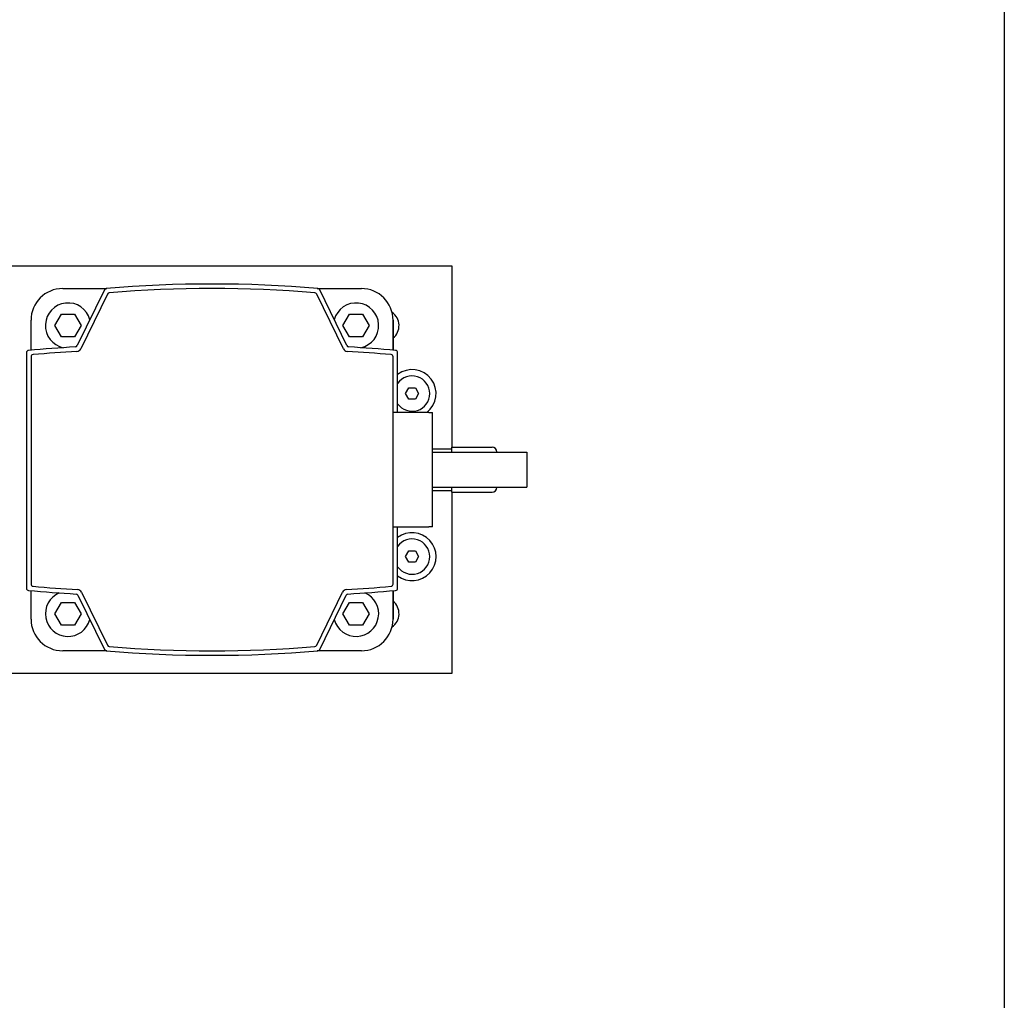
# Model space of a CAD drawing. Header units: millimetres. Extents: x 2163 to 8256, y 0 to 2680.
# Tile 26 of 47: x 5759 to 5976, y 650 to 866. Entities that reach past the tile are written whole.
import ezdxf

# ---------------------------------------------------------------- set-up
doc = ezdxf.new("R2010")
doc.units = ezdxf.units.MM
doc.layers.add('可見 (ISO)', color=7, linetype='Continuous', lineweight=25)

msp = doc.modelspace()

# ---------------------------------------------------------------- linework, layer by layer
at = {"color": 5}
msp.add_lwpolyline([(4144.144, 2680.163), (5976.409, 2680.163), (5976.409, 0), (4144.144, 0)], close=True, dxfattribs=at)
at = {"layer": '可見 (ISO)'}
for p, q in [((5756.856, 811.864), (5854.356, 811.864)), ((5854.356, 811.864), (5854.356, 771.814)), ((5768.356, 806.864), (5778.097, 806.864)), ((5768.356, 806.864), (5778.097, 806.864)), ((5777.574, 806.575), (5771.564, 794.253)), ((5778.225, 805.627), (5772.335, 793.553)), ((5830.377, 793.553), (5824.488, 805.627)), ((5824.615, 806.864), (5834.356, 806.864)), ((5824.616, 806.864), (5834.356, 806.864)), ((5831.149, 794.253), (5825.138, 806.575)), ((5766.65, 798.684), (5768.093, 801.184)), ((5768.093, 801.184), (5770.98, 801.184)), ((5770.98, 801.184), (5772.424, 798.684)), ((5830.289, 798.684), (5831.733, 801.184)), ((5831.733, 801.184), (5834.62, 801.184)), ((5834.62, 801.184), (5836.063, 798.684)), ((5761.356, 793.246), (5761.356, 799.864)), ((5761.356, 799.864), (5761.356, 799.864)), ((5768.093, 796.184), (5766.65, 798.684)), ((5772.424, 798.684), (5770.98, 796.184)), ((5831.733, 796.184), (5830.289, 798.684)), ((5836.063, 798.684), (5834.62, 796.184)), ((5841.356, 793.246), (5841.356, 799.864)), ((5841.356, 799.864), (5841.356, 793.246)), ((5770.98, 796.184), (5768.093, 796.184)), ((5834.62, 796.184), (5831.733, 796.184)), ((5760.356, 792.702), (5760.356, 740.679)), ((5842.356, 779.464), (5842.356, 792.702)), ((5761.356, 791.783), (5761.356, 741.598)), ((5841.356, 741.598), (5841.356, 791.783)), ((5844.113, 783.664), (5844.835, 784.914)), ((5844.835, 782.415), (5844.113, 783.664)), ((5844.835, 784.914), (5846.278, 784.914)), ((5846.278, 784.914), (5846.999, 783.664)), ((5846.999, 783.664), (5846.278, 782.415)), ((5846.278, 782.415), (5844.835, 782.415)), ((5849.256, 779.464), (5841.356, 779.464)), ((5849.256, 779.464), (5850.056, 779.464)), ((5850.056, 754.264), (5850.056, 779.464)), ((5850.056, 771.442), (5854.256, 771.442)), ((5850.056, 770.764), (5870.932, 770.764)), ((5854.256, 771.814), (5854.256, 770.764)), ((5854.256, 771.814), (5863.256, 771.814)), ((5864.256, 770.814), (5864.256, 770.764)), ((5870.932, 770.764), (5870.932, 762.964)), ((5850.056, 762.964), (5870.932, 762.964)), ((5850.056, 762.287), (5854.256, 762.287)), ((5854.256, 762.964), (5854.256, 761.914)), ((5854.256, 761.914), (5863.256, 761.914)), ((5854.356, 761.914), (5854.356, 721.864)), ((5864.256, 762.964), (5864.256, 762.914)), ((5841.356, 754.264), (5849.256, 754.264)), ((5842.356, 740.679), (5842.356, 754.264)), ((5850.056, 754.264), (5849.256, 754.264)), ((5844.113, 747.664), (5844.835, 748.914)), ((5844.835, 748.914), (5846.278, 748.914)), ((5846.278, 748.914), (5846.999, 747.664)), ((5844.835, 746.415), (5844.113, 747.664)), ((5846.278, 746.415), (5844.835, 746.415)), ((5846.999, 747.664), (5846.278, 746.415)), ((5761.356, 733.864), (5761.356, 740.134)), ((5772.51, 739.817), (5778.225, 728.101)), ((5824.488, 728.101), (5830.202, 739.817)), ((5841.356, 733.864), (5841.356, 740.134)), ((5841.356, 740.134), (5841.356, 733.864)), ((5766.65, 735.045), (5768.093, 737.545)), ((5768.093, 737.545), (5770.98, 737.545)), ((5770.98, 737.545), (5772.424, 735.045)), ((5771.739, 739.117), (5777.574, 727.153)), ((5825.138, 727.153), (5830.973, 739.117)), ((5830.289, 735.045), (5831.733, 737.545)), ((5831.733, 737.545), (5834.62, 737.545)), ((5834.62, 737.545), (5836.063, 735.045)), ((5768.093, 732.544), (5766.65, 735.045)), ((5772.424, 735.045), (5770.98, 732.544)), ((5831.733, 732.544), (5830.289, 735.045)), ((5836.063, 735.045), (5834.62, 732.544)), ((5770.98, 732.544), (5768.093, 732.544)), ((5834.62, 732.544), (5831.733, 732.544)), ((5778.097, 726.864), (5768.356, 726.864)), ((5834.356, 726.864), (5824.616, 726.864)), ((5834.356, 726.864), (5834.356, 726.864)), ((5854.356, 721.864), (5753.625, 721.864))]:
    msp.add_line(p, q, dxfattribs=at)
for centre, radius, start, end in [((5801.356, 536.864), 271, 85.05168, 94.94832), ((5768.356, 799.864), 7, 90, 180), ((5768.356, 799.864), 7, 90, 180), ((5778.024, 806.356), 0.5, 94.94832, 153.99999), ((5778.674, 805.408), 0.5, 94.82798, 153.99999), ((5801.356, 536.864), 270, 85.17202, 94.82798), ((5824.039, 805.408), 0.5, 26.00001, 85.17202), ((5824.689, 806.356), 0.5, 26.00001, 85.05168), ((5834.356, 799.864), 7, 0, 90), ((5834.356, 799.864), 7, 0, 90), ((5769.537, 798.684), 5, 15.14703, 257.85811), ((5833.176, 798.684), 5, 282.14173, 164.85277), ((5839.176, 798.684), 3.5, 308.53554, 55.79854), ((5771.115, 794.472), 0.5, 273.63281, 333.99999), ((5831.598, 794.472), 0.5, 206.00001, 266.36719), ((5760.856, 792.702), 0.5, 94.92066, 180), ((5800.356, 333.899), 461, 93.63281, 94.92066), ((5761.856, 791.783), 0.5, 94.80626, 180), ((5800.356, 333.899), 460, 93.59667, 94.80626), ((5771.437, 793.991), 1, 273.59667, 333.99999), ((5831.276, 793.991), 1, 206.00001, 266.40333), ((5802.356, 333.899), 460, 85.19374, 86.40333), ((5802.356, 333.899), 461, 85.07934, 86.36719), ((5840.856, 791.783), 0.5, 0, 85.19374), ((5841.856, 792.702), 0.5, 0, 85.07934), ((5845.556, 783.664), 5.3, 307.58467, 127.14064), ((5845.556, 783.664), 3.9, 214.86384, 145.13616), ((5863.256, 770.814), 1, 0, 90), ((5863.256, 762.914), 1, 270, 0), ((5845.556, 747.664), 5.3, 232.85936, 127.14064), ((5845.556, 747.664), 3.9, 214.86384, 145.13616), ((5760.856, 740.679), 0.5, 180, 265.07935), ((5800.356, 1199.482), 461, 265.07935, 266.38899), ((5761.856, 741.598), 0.5, 180, 265.19376), ((5800.356, 1199.482), 460, 265.19376, 266.42514), ((5771.612, 739.379), 1, 26.00002, 86.42514), ((5831.101, 739.379), 1, 93.57486, 153.99998), ((5802.357, 1199.482), 460, 273.57486, 274.80624), ((5802.357, 1199.482), 461, 273.61101, 274.92065), ((5840.856, 741.598), 0.5, 274.80624, 0), ((5841.856, 740.679), 0.5, 274.92065, 0), ((5769.537, 735.045), 5, 112.97124, 344.85238), ((5771.29, 738.898), 0.5, 26.00002, 86.38899), ((5833.176, 735.045), 5, 195.14727, 67.02965), ((5831.423, 738.898), 0.5, 93.61101, 153.99998), ((5839.176, 735.045), 3.5, 304.20092, 51.46446), ((5768.356, 733.864), 7, 180, 270), ((5834.356, 733.864), 7, 270, 0), ((5834.356, 733.864), 7, 270, 0), ((5778.024, 727.373), 0.5, 206.00002, 265.05168), ((5801.356, 996.864), 271, 265.05168, 274.94832), ((5778.674, 728.321), 0.5, 206.00002, 265.17202), ((5801.356, 996.864), 270, 265.17202, 274.82798), ((5824.039, 728.321), 0.5, 274.82798, 333.99998), ((5824.689, 727.373), 0.5, 274.94832, 333.99998)]:
    msp.add_arc(centre, radius, start, end, dxfattribs=at)

doc.saveas('drawing.dxf')
